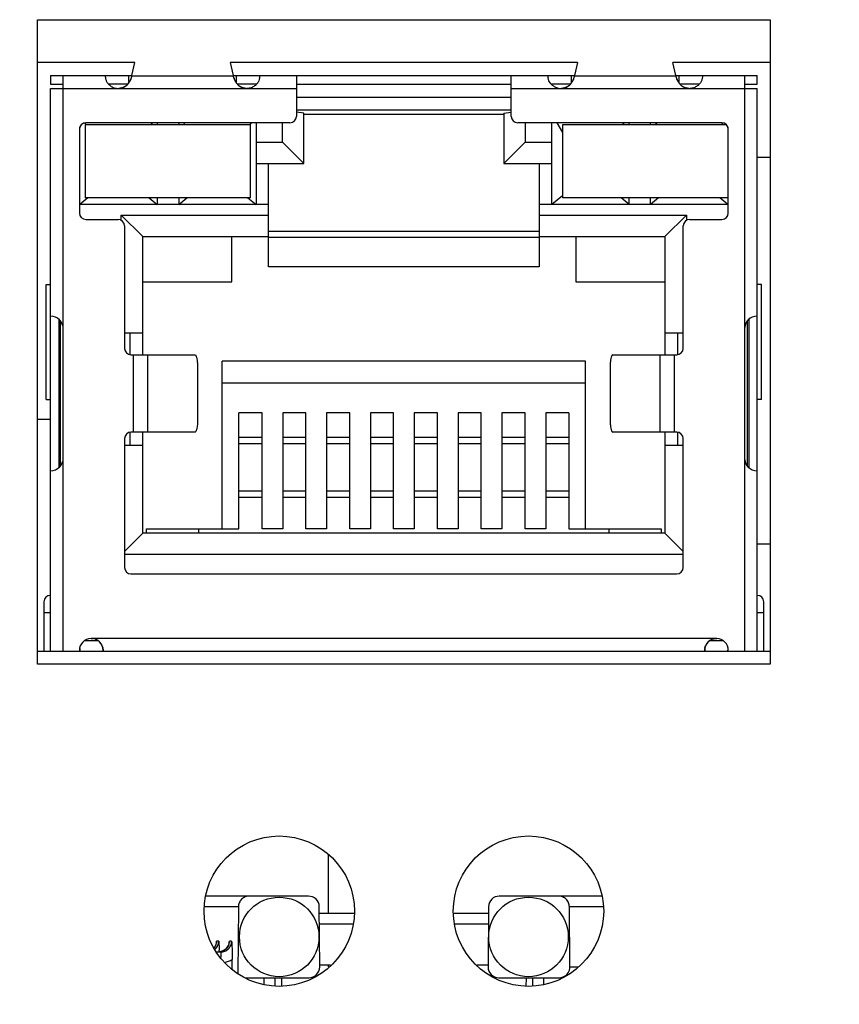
# Model space of a CAD drawing. Extents: x 879 to 1770, y -20 to 610.
# Tile 6 of 26: x 1236 to 1255, y 228 to 251. Entities that reach past the tile are written whole.
import ezdxf

# ---------------------------------------------------------------- set-up
doc = ezdxf.new("R2010")
doc.units = 0
doc.header["$LTSCALE"] = 2
doc.header["$MEASUREMENT"] = 0
doc.header["$PDMODE"] = 3
doc.layers.get('Defpoints').update_dxf_attribs({"linetype": 'CONTINUOUS'})
for name, color, linetype in [('145224712137DXF_CONTIN1144', 7, 'CONTINUOUS'), ('3347099401_HDXF_CONTIN1159', 7, 'CONTINUOUS'), ('3991138000_PDXF_CONTIN1142', 7, 'CONTINUOUS'), ('FORM', 7, 'CONTINUOUS'), ('LED1-5_DXF_CONTINUOUS_LINE', 7, 'CONTINUOUS'), ('MT-SDPL003_DXF_CONTINU1152', 7, 'CONTINUOUS'), ('PCB-GIGA_DXF_CONTINUOU1156', 7, 'CONTINUOUS'), ('PW-XRJM-4PORDXF_CONTIN1154', 7, 'CONTINUOUS'), ('RJM_1PORT___DXF_CONTIN1146', 7, 'CONTINUOUS'), ('RJM_1PORT__DDXF_CONTIN1147', 7, 'CONTINUOUS')]:
    doc.layers.add(name, color=color, linetype=linetype)
doc.styles.get("Standard").update_dxf_attribs({"font": 'txt.shx', "width": 0.75, "oblique": 15})
doc.dimstyles.get("Standard").update_dxf_attribs({"dimtxt": 0.18, "dimasz": 0.18, "dimexe": 0.18, "dimexo": 0.0625, "dimgap": 0.09, "dimtad": 0, "dimtih": 1, "dimtoh": 1, "dimdec": 4, "dimzin": 0, "dimdsep": 46, "dimtxsty": 'Standard', "dimcen": 0.09, "dimadec": 0, "dimazin": 0, "dimtfac": 1, "dimtdec": 4, "dimtofl": 0, "dimtmove": 0, "dimatfit": 3, "dimfxl": 0, "dimtolj": 1, "dimtzin": 0, "dimarcsym": 0})

# ---------------------------------------------------------------- blocks, each defined once
blk = doc.blocks.new('*D8')
at = {"layer": 'Defpoints', "color": 0}
for p in [(1340.568, 243.907), (1195.268, 242.107), (1340.568, 134.69)]:
    blk.add_point(p, dxfattribs=at)
at = {"layer": 'FORM', "color": 0, "lineweight": -2}
for p, q in [((1340.568, 243.107), (1340.568, 133.89)), ((1195.268, 241.307), (1195.268, 133.89)), ((1198.268, 134.69), (1337.568, 134.69))]:
    blk.add_line(p, q, dxfattribs=at)
at = {"layer": 'FORM', "color": 0}
for points in [[(1198.268, 135.19), (1198.268, 134.19), (1195.268, 134.69)], [(1337.568, 135.19), (1337.568, 134.19), (1340.568, 134.69)]]:
    blk.add_solid(points, dxfattribs=at)
at = {"layer": 'FORM', "color": 0, "insert": (1267.918, 136.99), "char_height": 3, "attachment_point": 5}
blk.add_mtext('\\A1;145.30', dxfattribs=at)

msp = doc.modelspace()

# ---------------------------------------------------------------- linework, layer by layer
at = {"layer": '145224712137DXF_CONTIN1144', "color": 7, "linetype": 'Continuous'}
for p, q in [((1235.998, 241.507), (1236.298, 241.507)), ((1242.768, 230.007), (1242.768, 231.375)), ((1242.768, 228.759), (1242.768, 228.807))]:
    msp.add_line(p, q, dxfattribs=at)
at = {"layer": '3347099401_HDXF_CONTIN1159', "color": 7, "linetype": 'Continuous'}
for p, q in [((1252.748, 247.607), (1253.048, 247.607)), ((1252.748, 238.607), (1253.048, 238.607))]:
    msp.add_line(p, q, dxfattribs=at)
at = {"layer": '3991138000_PDXF_CONTIN1142', "color": 7, "linetype": 'Continuous'}
for p, q in [((1235.998, 235.807), (1235.998, 250.807)), ((1235.998, 250.807), (1253.048, 250.807)), ((1253.048, 250.807), (1253.048, 235.807)), ((1238.265, 249.807), (1235.998, 249.807)), ((1248.565, 249.807), (1240.482, 249.807)), ((1253.048, 249.807), (1250.782, 249.807)), ((1253.048, 235.807), (1235.998, 235.807))]:
    msp.add_line(p, q, dxfattribs=at)
for centre in [(1241.623, 230.057), (1247.423, 230.057)]:
    msp.add_circle(centre, 1.75, dxfattribs=at)
at = {"layer": 'LED1-5_DXF_CONTINUOUS_LINE', "color": 7, "linetype": 'Continuous'}
for p, q in [((1237.108, 248.357), (1237.108, 246.657)), ((1240.958, 248.357), (1237.108, 248.357)), ((1240.958, 246.657), (1240.958, 248.357)), ((1248.213, 248.357), (1248.213, 246.657)), ((1252.033, 248.357), (1248.213, 248.357)), ((1240.958, 246.657), (1237.108, 246.657)), ((1252.063, 246.657), (1248.213, 246.657))]:
    msp.add_line(p, q, dxfattribs=at)
at = {"layer": 'MT-SDPL003_DXF_CONTINU1152', "color": 7, "linetype": 'Continuous'}
for p, q in [((1242.304, 230.407), (1239.923, 230.407)), ((1249.125, 230.407), (1246.743, 230.407)), ((1240.673, 230.159), (1239.892, 230.159)), ((1240.673, 230.159), (1240.66, 228.603)), ((1242.566, 228.759), (1242.554, 230.159)), ((1246.493, 230.159), (1246.481, 228.759)), ((1249.152, 230.159), (1248.374, 230.159)), ((1248.386, 228.759), (1248.374, 230.159)), ((1242.555, 230.007), (1243.372, 230.007)), ((1245.694, 230.007), (1246.492, 230.007)), ((1243.327, 229.757), (1242.557, 229.757)), ((1246.49, 229.757), (1245.699, 229.757)), ((1240.141, 229.254), (1240.108, 229.206)), ((1240.162, 229.336), (1240.141, 229.254)), ((1240.162, 229.337), (1240.164, 229.355)), ((1240.216, 229.355), (1240.164, 229.355)), ((1240.461, 229.336), (1240.439, 229.254)), ((1240.461, 229.337), (1240.462, 229.355)), ((1240.515, 229.355), (1240.462, 229.355)), ((1240.174, 229.107), (1240.263, 229.107)), ((1240.263, 229.107), (1240.263, 228.975)), ((1240.526, 228.715), (1240.528, 228.933)), ((1242.566, 228.807), (1242.819, 228.807)), ((1246.218, 228.807), (1246.481, 228.807)), ((1248.386, 228.759), (1248.569, 228.759)), ((1240.845, 228.507), (1242.316, 228.507)), ((1241.273, 228.356), (1241.273, 228.507)), ((1241.523, 228.507), (1241.523, 228.321)), ((1241.673, 228.507), (1241.675, 228.307)), ((1246.731, 228.507), (1248.135, 228.507)), ((1247.372, 228.307), (1247.374, 228.507)), ((1247.523, 228.322), (1247.523, 228.507)), ((1247.773, 228.507), (1247.773, 228.361))]:
    msp.add_line(p, q, dxfattribs=at)
msp.add_lwpolyline([(1240.439, 229.254), (1240.39, 229.182), (1240.318, 229.131), (1240.233, 229.108)], dxfattribs=at)
for centre in [(1241.623, 229.457), (1247.423, 229.457)]:
    msp.add_circle(centre, 0.925, dxfattribs=at)
for centre, radius, start, end in [((1242.304, 230.157), 0.25, 0.5121, 90.0147), ((1246.743, 230.157), 0.25, 89.9853, 179.4879), ((1239.914, 229.358), 0.249, 321.931, 337.0731), ((1239.967, 229.357), 0.249, 314.6641, 359.4558), ((1239.915, 229.357), 0.249, 337.1365, 344.9037), ((1239.914, 229.357), 0.249, 344.8612, 359.4237), ((1240.213, 229.358), 0.25, 309.3006, 337.0517), ((1240.214, 229.357), 0.249, 337.1365, 344.9037), ((1240.213, 229.357), 0.249, 344.8612, 359.4237), ((1239.966, 229.358), 0.25, 311.5146, 314.7218), ((1235.179, 228.976), 5.051, 1.4861, 1.9337), ((1240.21, 229.364), 0.257, 281.6446, 285.9941), ((1240.211, 229.359), 0.251, 285.9654, 293.715), ((1240.211, 229.36), 0.253, 293.7396, 309.3118), ((1240.262, 229.361), 0.504, 279.8853, 301.8791), ((1242.316, 228.757), 0.25, 269.9849, 0.4882), ((1246.731, 228.757), 0.25, 179.5117, 270.0151), ((1248.136, 228.757), 0.25, 291.7653, 0.458), ((1248.135, 228.76), 0.253, 270.0681, 291.7419)]:
    msp.add_arc(centre, radius, start, end, dxfattribs=at)
for points, start_tangent, end_tangent in [([(1240.924, 230.407), (1240.83, 230.389), (1240.747, 230.334), (1240.692, 230.252), (1240.673, 230.159)], (-1, 0), (-0.008751, -0.999962)), ([(1248.374, 230.159), (1248.354, 230.254), (1248.299, 230.335), (1248.218, 230.388), (1248.123, 230.407)], (-0.008751, 0.999962), (-1, 0)), ([(1240.216, 229.355), (1240.222, 229.252), (1240.227, 229.146)], (0.065695, -0.99784), (0.033749, -0.99943)), ([(1240.263, 229.107), (1240.359, 229.126), (1240.441, 229.18), (1240.495, 229.26), (1240.515, 229.355)], (1, 0.000208), (0.008951, 0.99996)), ([(1240.515, 229.355), (1240.521, 229.252), (1240.526, 229.146), (1240.528, 229.038), (1240.528, 228.933)], (0.065695, -0.99784), (-0.008755, -0.999962))]:
    msp.add_spline(points, degree=3, dxfattribs=dict(at, start_tangent=start_tangent, end_tangent=end_tangent))
at = {"layer": 'PCB-GIGA_DXF_CONTINUOU1156', "color": 7, "linetype": 'Continuous'}
for p, q in [((1235.998, 236.107), (1236.298, 236.107)), ((1236.973, 236.107), (1237.523, 236.107)), ((1251.523, 236.107), (1252.073, 236.107)), ((1252.748, 236.107), (1253.048, 236.107))]:
    msp.add_line(p, q, dxfattribs=at)
at = {"layer": 'PW-XRJM-4PORDXF_CONTIN1154', "color": 7, "linetype": 'Continuous'}
for p, q in [((1239.748, 238.957), (1239.748, 238.857)), ((1249.298, 238.857), (1249.298, 238.957))]:
    msp.add_line(p, q, dxfattribs=at)
at = {"layer": 'RJM_1PORT___DXF_CONTIN1146', "color": 6, "linetype": 'Continuous'}
for p, q in [((1238.192, 249.505), (1238.265, 249.807)), ((1240.482, 249.807), (1240.554, 249.505)), ((1248.565, 249.807), (1248.492, 249.505)), ((1250.854, 249.505), (1250.782, 249.807)), ((1236.298, 249.507), (1236.298, 249.307)), ((1236.298, 249.507), (1238.192, 249.507)), ((1236.598, 236.107), (1236.598, 249.507)), ((1237.573, 249.503), (1237.573, 249.506)), ((1237.573, 249.503), (1237.573, 249.499)), ((1237.574, 249.49), (1237.573, 249.498)), ((1238.123, 249.337), (1238.123, 249.507)), ((1240.558, 249.493), (1238.189, 249.493)), ((1240.554, 249.507), (1248.492, 249.507)), ((1240.623, 249.507), (1240.623, 249.338)), ((1241.173, 249.507), (1241.173, 249.503)), ((1242.023, 249.507), (1242.023, 248.557)), ((1247.023, 248.557), (1247.023, 249.507)), ((1247.873, 249.503), (1247.873, 249.507)), ((1247.873, 249.507), (1247.873, 249.507)), ((1247.873, 249.503), (1247.873, 249.498)), ((1248.423, 249.337), (1248.423, 249.507)), ((1250.858, 249.493), (1248.489, 249.493)), ((1250.854, 249.507), (1252.748, 249.507)), ((1250.923, 249.507), (1250.923, 249.338)), ((1251.473, 249.507), (1251.473, 249.503)), ((1252.448, 249.507), (1252.448, 236.107)), ((1252.748, 249.307), (1252.748, 249.507)), ((1236.298, 249.307), (1236.598, 249.307)), ((1236.298, 236.107), (1236.298, 249.207)), ((1236.298, 249.207), (1237.874, 249.207)), ((1237.874, 249.207), (1240.872, 249.207)), ((1240.873, 249.207), (1242.023, 249.207)), ((1242.023, 249.307), (1247.023, 249.307)), ((1247.023, 249.207), (1248.174, 249.207)), ((1248.174, 249.207), (1251.172, 249.207)), ((1251.173, 249.207), (1252.748, 249.207)), ((1252.448, 249.307), (1252.748, 249.307)), ((1252.748, 236.107), (1252.748, 249.207)), ((1236.973, 248.257), (1236.973, 246.307)), ((1241.873, 248.407), (1237.123, 248.407)), ((1251.923, 248.407), (1247.173, 248.407)), ((1252.073, 246.307), (1252.073, 248.257)), ((1237.123, 246.157), (1237.873, 246.157)), ((1251.173, 246.157), (1251.923, 246.157)), ((1238.023, 246.007), (1238.023, 243.157)), ((1251.023, 243.157), (1251.023, 246.007)), ((1241.373, 245.887), (1247.673, 245.887)), ((1247.673, 245.737), (1241.373, 245.737)), ((1236.198, 241.967), (1236.198, 244.647)), ((1236.198, 244.647), (1236.298, 244.647)), ((1252.848, 244.647), (1252.748, 244.647)), ((1252.848, 241.967), (1252.848, 244.647)), ((1236.498, 240.387), (1236.498, 243.831)), ((1236.524, 243.803), (1236.524, 240.41)), ((1252.523, 240.41), (1252.523, 243.804)), ((1252.548, 243.827), (1252.548, 240.383)), ((1238.173, 243.007), (1239.663, 243.007)), ((1238.223, 243.007), (1238.223, 241.207)), ((1238.566, 241.207), (1238.566, 243.007)), ((1249.383, 243.007), (1250.873, 243.007)), ((1250.48, 243.007), (1250.48, 241.207)), ((1250.823, 241.207), (1250.823, 243.007)), ((1239.723, 242.707), (1239.723, 241.507)), ((1249.323, 242.707), (1249.323, 241.507)), ((1236.198, 241.967), (1236.298, 241.967)), ((1252.848, 241.967), (1252.748, 241.967)), ((1239.663, 241.207), (1238.173, 241.207)), ((1250.873, 241.207), (1249.383, 241.207)), ((1238.023, 241.057), (1238.023, 238.057)), ((1240.683, 241.087), (1241.223, 241.087)), ((1241.223, 240.937), (1240.683, 240.937)), ((1241.703, 241.087), (1242.243, 241.087)), ((1242.243, 240.937), (1241.703, 240.937)), ((1242.723, 241.087), (1243.263, 241.087)), ((1243.263, 240.937), (1242.723, 240.937)), ((1243.743, 241.087), (1244.283, 241.087)), ((1244.283, 240.937), (1243.743, 240.937)), ((1244.763, 241.087), (1245.303, 241.087)), ((1245.303, 240.937), (1244.763, 240.937)), ((1245.783, 241.087), (1246.323, 241.087)), ((1246.323, 240.937), (1245.783, 240.937)), ((1246.803, 241.087), (1247.343, 241.087)), ((1247.343, 240.937), (1246.803, 240.937)), ((1247.823, 241.087), (1248.363, 241.087)), ((1248.363, 240.937), (1247.823, 240.937)), ((1251.023, 238.057), (1251.023, 241.057)), ((1240.683, 239.837), (1241.223, 239.837)), ((1241.703, 239.837), (1242.243, 239.837)), ((1242.723, 239.837), (1243.263, 239.837)), ((1243.743, 239.837), (1244.283, 239.837)), ((1244.763, 239.837), (1245.303, 239.837)), ((1245.783, 239.837), (1246.323, 239.837)), ((1246.803, 239.837), (1247.343, 239.837)), ((1247.823, 239.837), (1248.363, 239.837)), ((1241.223, 239.687), (1240.683, 239.687)), ((1242.243, 239.687), (1241.703, 239.687)), ((1243.263, 239.687), (1242.723, 239.687)), ((1244.283, 239.687), (1243.743, 239.687)), ((1245.303, 239.687), (1244.763, 239.687)), ((1246.323, 239.687), (1245.783, 239.687)), ((1247.343, 239.687), (1246.803, 239.687)), ((1248.363, 239.687), (1247.823, 239.687)), ((1238.173, 237.907), (1250.873, 237.907)), ((1236.148, 237.257), (1236.148, 236.107)), ((1252.898, 236.107), (1252.898, 237.257)), ((1236.148, 237.007), (1236.298, 237.007)), ((1252.748, 237.007), (1252.898, 237.007)), ((1251.803, 236.407), (1237.243, 236.407)), ((1236.298, 236.107), (1236.973, 236.107)), ((1236.973, 236.127), (1236.973, 236.107)), ((1237.523, 236.107), (1237.523, 236.127)), ((1237.523, 236.107), (1251.523, 236.107)), ((1251.523, 236.124), (1251.523, 236.107)), ((1252.073, 236.107), (1252.073, 236.127)), ((1252.073, 236.107), (1252.748, 236.107))]:
    msp.add_line(p, q, dxfattribs=at)
at = {"layer": 'RJM_1PORT___DXF_CONTIN1146', "color": 2, "linetype": 'Continuous'}
for p, q in [((1240.568, 249.455), (1240.558, 249.493)), ((1250.868, 249.455), (1250.858, 249.493)), ((1237.874, 249.207), (1237.874, 249.207)), ((1240.873, 249.207), (1240.872, 249.207)), ((1248.174, 249.207), (1248.174, 249.207)), ((1251.172, 249.207), (1251.173, 249.207))]:
    msp.add_line(p, q, dxfattribs=at)
at = {"layer": 'RJM_1PORT___DXF_CONTIN1146', "color": 6, "linetype": 'Continuous'}
for centre, radius, start, end in [((1237.496, 249.506), 0.0771, 359.9884, 0.6697), ((1237.787, 249.504), 0.214, 181.3737, 181.6785), ((1237.882, 249.509), 0.309, 183.6358, 187.2577), ((1237.878, 249.509), 0.304, 187.2218, 191.9945), ((1237.88, 249.51), 0.307, 192.0595, 197.5954), ((1237.885, 249.511), 0.312, 197.5309, 203.4699), ((1237.863, 249.501), 0.288, 203.4411, 210.3185), ((1240.865, 249.509), 0.309, 347.8582, 356.3516), ((1241.021, 249.503), 0.153, 358.6989, 359.9512), ((1240.965, 249.504), 0.209, 358.4186, 358.752), ((1240.938, 249.505), 0.236, 356.3654, 358.3816), ((1248.084, 249.504), 0.211, 181.6915, 182.4021), ((1248.122, 249.506), 0.248, 182.4267, 183.626), ((1248.18, 249.509), 0.307, 183.6211, 192.0237), ((1251.297, 249.503), 0.176, 358.3287, 359.924), ((1251.246, 249.505), 0.228, 356.3013, 358.3145), ((1237.874, 249.51), 0.303, 251.3928, 269.9898), ((1248.178, 249.511), 0.306, 214.7534, 216.5198), ((1248.173, 249.508), 0.301, 259.2573, 270.0236), ((1241.873, 248.557), 0.15, 270, 360), ((1247.173, 248.557), 0.15, 180, 270), ((1237.123, 248.257), 0.15, 90, 180), ((1251.923, 248.257), 0.15, 360, 90), ((1237.123, 246.307), 0.15, 180, 270), ((1237.873, 246.007), 0.15, 0, 90), ((1251.173, 246.007), 0.15, 90, 180), ((1251.923, 246.307), 0.15, 270, 360), ((1236.298, 243.607), 0.3, 0, 90), ((1252.748, 243.607), 0.3, 90, 180), ((1238.173, 243.157), 0.15, 180, 270), ((1250.873, 243.157), 0.15, 270, 0), ((1238.173, 241.057), 0.15, 90, 180), ((1250.873, 241.057), 0.15, 360, 90), ((1236.298, 240.607), 0.3, 270, 0), ((1252.748, 240.607), 0.3, 180, 270), ((1238.173, 238.057), 0.15, 180, 270), ((1250.873, 238.057), 0.15, 270, 0), ((1236.298, 237.257), 0.15, 90, 180), ((1252.748, 237.257), 0.15, 360, 90), ((1237.253, 236.127), 0.28, 92.0467, 180), ((1251.793, 236.127), 0.28, 360, 87.9533), ((1237.243, 236.127), 0.28, 359.4164, 0), ((1251.803, 236.127), 0.28, 180, 180.5817)]:
    msp.add_arc(centre, radius, start, end, dxfattribs=at)
at = {"layer": 'RJM_1PORT___DXF_CONTIN1146', "color": 2, "linetype": 'Continuous'}
for centre, radius, start, end in [((1237.849, 249.535), 0.338, 322.8628, 331.2518), ((1237.854, 249.532), 0.333, 322.7754, 331.2998), ((1237.836, 249.543), 0.354, 331.1935, 335.036), ((1237.859, 249.529), 0.327, 331.3088, 335.4636), ((1237.344, 249.717), 0.876, 341.3986, 342.3967), ((1237.733, 249.581), 0.464, 341.9371, 343.821), ((1241.477, 249.739), 0.952, 197.3678, 198.3207), ((1241.017, 249.582), 0.467, 195.8341, 197.7784), ((1240.915, 249.545), 0.358, 204.193, 208.0946), ((1240.888, 249.53), 0.328, 203.7324, 207.9921), ((1240.899, 249.536), 0.34, 208.0404, 215.8442), ((1240.894, 249.533), 0.334, 208.0049, 215.9488), ((1248.149, 249.535), 0.338, 322.9032, 331.2792), ((1248.154, 249.532), 0.333, 322.8159, 331.3275), ((1248.136, 249.543), 0.354, 331.221, 335.0574), ((1248.159, 249.529), 0.327, 331.3364, 335.4845), ((1247.643, 249.717), 0.877, 341.4087, 342.4049), ((1248.032, 249.581), 0.464, 341.9468, 343.8274), ((1251.777, 249.739), 0.953, 197.3604, 198.3112), ((1251.317, 249.582), 0.467, 195.8292, 197.7692), ((1251.215, 249.545), 0.358, 204.1739, 208.0689), ((1251.188, 249.53), 0.328, 203.714, 207.9663), ((1251.199, 249.536), 0.34, 208.0148, 215.8067), ((1251.194, 249.533), 0.334, 207.979, 215.911), ((1237.871, 249.543), 0.336, 270.5346, 273.2058), ((1237.874, 249.506), 0.299, 270.0017, 272.9359), ((1237.874, 249.507), 0.3, 272.9305, 288.5219), ((1237.879, 249.499), 0.291, 285.6465, 288.0182), ((1237.874, 249.509), 0.302, 288.518, 296.1255), ((1237.872, 249.513), 0.307, 296.1487, 306.0689), ((1237.869, 249.518), 0.312, 301.8273, 311.3494), ((1237.869, 249.516), 0.31, 306.071, 308.8211), ((1237.862, 249.524), 0.321, 308.856, 317.7644), ((1237.865, 249.522), 0.318, 311.3705, 317.7443), ((1237.858, 249.529), 0.328, 317.7363, 322.8601), ((1237.855, 249.531), 0.331, 317.7336, 321.3103), ((1237.853, 249.533), 0.334, 321.3062, 322.7827), ((1240.896, 249.534), 0.337, 215.9382, 217.6388), ((1240.89, 249.529), 0.329, 215.8443, 221.6891), ((1240.894, 249.533), 0.334, 217.6325, 221.6782), ((1240.885, 249.525), 0.322, 221.6489, 230.1873), ((1240.882, 249.522), 0.318, 221.6852, 227.9176), ((1240.878, 249.518), 0.313, 227.9384, 230.3961), ((1240.878, 249.519), 0.313, 230.3931, 237.6089), ((1240.878, 249.516), 0.311, 230.2222, 232.9043), ((1240.875, 249.513), 0.307, 232.9059, 237.5555), ((1240.875, 249.514), 0.307, 237.6018, 243.8078), ((1240.873, 249.509), 0.302, 243.8417, 250.6142), ((1240.873, 249.508), 0.301, 250.6153, 251.4275), ((1240.868, 249.499), 0.291, 251.4473, 254.4707), ((1240.872, 249.507), 0.3, 251.4268, 267.0627), ((1240.877, 249.549), 0.342, 266.718, 269.3399), ((1240.872, 249.506), 0.299, 267.0641, 269.9983), ((1248.171, 249.543), 0.336, 270.6431, 273.2172), ((1248.174, 249.506), 0.299, 270.0017, 272.9359), ((1248.174, 249.507), 0.3, 272.9303, 288.613), ((1248.178, 249.499), 0.291, 285.6433, 288.1061), ((1248.174, 249.509), 0.302, 288.609, 296.2044), ((1248.172, 249.513), 0.307, 296.2276, 306.1335), ((1248.169, 249.518), 0.312, 301.8984, 311.4072), ((1248.169, 249.516), 0.31, 306.1355, 308.8819), ((1248.162, 249.524), 0.321, 308.9166, 317.8093), ((1248.165, 249.522), 0.318, 311.4283, 317.7895), ((1248.158, 249.529), 0.328, 317.7816, 322.9005), ((1248.155, 249.531), 0.331, 317.7786, 321.3512), ((1248.153, 249.533), 0.334, 321.3471, 322.8231), ((1251.196, 249.534), 0.337, 215.9005, 217.5994), ((1251.19, 249.529), 0.329, 215.8068, 221.643), ((1251.194, 249.533), 0.334, 217.5931, 221.6324), ((1251.185, 249.525), 0.322, 221.6033, 230.1278), ((1251.182, 249.522), 0.318, 221.6391, 227.8605), ((1251.178, 249.518), 0.313, 227.8812, 230.336), ((1251.178, 249.516), 0.311, 230.1626, 232.841), ((1251.179, 249.519), 0.313, 230.333, 237.5377), ((1251.175, 249.513), 0.307, 232.8425, 237.4838), ((1251.175, 249.514), 0.307, 237.5307, 243.7277), ((1251.173, 249.509), 0.302, 243.7615, 250.5248), ((1251.173, 249.508), 0.301, 250.5259, 251.3398), ((1251.168, 249.499), 0.291, 251.3599, 254.4738), ((1251.172, 249.507), 0.3, 251.3391, 267.0628), ((1251.177, 249.549), 0.342, 266.7048, 269.2311), ((1251.172, 249.506), 0.299, 267.0641, 269.9983), ((1237.243, 236.127), 0.28, 0, 90), ((1237.238, 236.112), 0.296, 78.6703, 79.4507), ((1237.238, 236.109), 0.299, 76.729, 78.6744), ((1237.24, 236.117), 0.29, 68.4794, 76.7611), ((1237.243, 236.126), 0.281, 65.759, 68.4481), ((1237.244, 236.127), 0.28, 59.6815, 65.7603), ((1237.246, 236.13), 0.276, 52.917, 59.6897), ((1237.247, 236.132), 0.274, 50.0237, 52.8992), ((1237.243, 236.128), 0.28, 42.5805, 50.0098), ((1237.239, 236.124), 0.285, 34.9168, 42.5873), ((1237.247, 236.129), 0.276, 26.1664, 34.9518), ((1251.803, 236.127), 0.28, 90, 180), ((1251.8, 236.129), 0.276, 144.4776, 154.5526), ((1251.806, 236.125), 0.284, 138.8058, 144.5194), ((1251.806, 236.125), 0.283, 129.503, 138.8135), ((1251.804, 236.127), 0.281, 127.1337, 129.4948), ((1251.803, 236.128), 0.279, 122.88, 127.1345), ((1237.26, 236.136), 0.261, 20.5001, 26.1393), ((1237.117, 236.096), 0.41, 10.4842, 12.9221), ((1251.924, 236.097), 0.404, 166.9406, 169.3758), ((1251.787, 236.136), 0.261, 154.5894, 158.7544)]:
    msp.add_arc(centre, radius, start, end, dxfattribs=at)
at = {"layer": 'RJM_1PORT___DXF_CONTIN1146', "color": 6, "linetype": 'Continuous'}
for points, start_tangent, end_tangent in [([(1237.614, 249.356), (1237.635, 249.325), (1237.662, 249.294), (1237.695, 249.266), (1237.734, 249.241), (1237.777, 249.223)], (0.505696, -0.862712), (0.947841, -0.318744)), ([(1238.192, 249.505), (1238.191, 249.501), (1238.191, 249.497), (1238.189, 249.493)], (-0.233849, -0.972273), (-0.271244, -0.962511)), ([(1240.558, 249.493), (1240.556, 249.497), (1240.556, 249.501), (1240.554, 249.505)], (-0.271244, 0.962511), (-0.233849, 0.972273)), ([(1241.167, 249.445), (1241.147, 249.384), (1241.114, 249.329)], (-0.210127, -0.977674), (-0.595539, -0.803326)), ([(1247.927, 249.337), (1247.899, 249.385), (1247.88, 249.445)], (-0.570035, 0.82162), (-0.207896, 0.978151)), ([(1248.492, 249.505), (1248.491, 249.501), (1248.491, 249.497), (1248.489, 249.493)], (-0.233849, -0.972273), (-0.271244, -0.962511)), ([(1250.858, 249.493), (1250.856, 249.497), (1250.856, 249.501), (1250.854, 249.505)], (-0.271242, 0.962511), (-0.233849, 0.972273)), ([(1251.432, 249.355), (1251.411, 249.324), (1251.384, 249.294), (1251.351, 249.265), (1251.312, 249.241), (1251.269, 249.223)], (-0.506958, -0.861971), (-0.94824, -0.317556)), ([(1251.467, 249.446), (1251.459, 249.417), (1251.448, 249.386), (1251.432, 249.355)], (-0.207165, -0.978306), (-0.506958, -0.861971)), ([(1251.473, 249.49), (1251.471, 249.47), (1251.467, 249.446)], (-0.063195, -0.998001), (-0.207165, -0.978306)), ([(1240.969, 249.223), (1240.876, 249.207)], (-0.946717, -0.322068), (-1, -0.000001)), ([(1241.114, 249.329), (1241.11, 249.323), (1241.051, 249.265), (1240.969, 249.223)], (-0.595539, -0.803326), (-0.946717, -0.322068)), ([(1248.117, 249.212), (1248.057, 249.231), (1247.995, 249.266), (1247.938, 249.321), (1247.932, 249.329)], (-0.982353, 0.187037), (-0.59509, 0.803659)), ([(1251.269, 249.223), (1251.223, 249.211), (1251.176, 249.207)], (-0.94824, -0.317556), (-1, 0)), ([(1239.663, 243.007), (1239.682, 242.992), (1239.699, 242.95), (1239.712, 242.883), (1239.72, 242.799), (1239.723, 242.707)], (1, 0), (0, -1)), ([(1249.383, 243.007), (1249.365, 242.992), (1249.348, 242.95), (1249.335, 242.883), (1249.326, 242.799), (1249.323, 242.707)], (-1, 0), (0, -1)), ([(1239.723, 241.507), (1239.72, 241.414), (1239.712, 241.331), (1239.698, 241.264), (1239.682, 241.221), (1239.663, 241.207)], (0, -1), (-1, 0)), ([(1249.323, 241.507), (1249.326, 241.414), (1249.335, 241.331), (1249.348, 241.264), (1249.365, 241.221), (1249.383, 241.207)], (0, -1), (1, 0))]:
    msp.add_spline(points, degree=3, dxfattribs=dict(at, start_tangent=start_tangent, end_tangent=end_tangent))
at = {"layer": 'RJM_1PORT___DXF_CONTIN1146', "color": 2, "linetype": 'Continuous'}
for points, start_tangent, end_tangent in [([(1238.174, 249.437), (1238.156, 249.393)], (-0.319865, -0.947463), (-0.415434, -0.909624)), ([(1238.174, 249.437), (1238.158, 249.398), (1238.157, 249.393)], (-0.310286, -0.950643), (-0.42215, -0.906526)), ([(1238.189, 249.493), (1238.179, 249.453), (1238.178, 249.452)], (-0.254782, -0.966998), (-0.278864, -0.960331)), ([(1238.189, 249.493), (1238.178, 249.452)], (-0.183896, -0.982946), (-0.302417, -0.953176)), ([(1240.568, 249.455), (1240.558, 249.493)], (-0.29842, 0.954435), (-0.184471, 0.982838)), ([(1240.588, 249.398), (1240.586, 249.403), (1240.572, 249.439)], (-0.409948, 0.912109), (-0.305583, 0.952165)), ([(1240.588, 249.398), (1240.572, 249.439)], (-0.402726, 0.915321), (-0.315259, 0.949006)), ([(1248.474, 249.438), (1248.457, 249.394)], (-0.319696, -0.94752), (-0.415102, -0.909775)), ([(1248.474, 249.437), (1248.459, 249.398), (1248.457, 249.394)], (-0.310125, -0.950696), (-0.421811, -0.906684)), ([(1248.489, 249.493), (1248.479, 249.453), (1248.478, 249.452)], (-0.254821, -0.966988), (-0.278758, -0.960361)), ([(1248.489, 249.493), (1248.478, 249.452)], (-0.184035, -0.98292), (-0.302281, -0.953219)), ([(1250.868, 249.455), (1250.858, 249.493)], (-0.298296, 0.954473), (-0.184616, 0.982811)), ([(1250.888, 249.398), (1250.872, 249.44)], (-0.402432, 0.91545), (-0.315099, 0.949059)), ([(1250.888, 249.398), (1250.886, 249.403), (1250.872, 249.439)], (-0.409644, 0.912245), (-0.305431, 0.952214)), ([(1237.957, 249.219), (1237.89, 249.208)], (-0.962919, -0.269791), (-0.998431, -0.055987)), ([(1238.033, 249.252), (1237.968, 249.222)], (-0.849183, -0.528099), (-0.950929, -0.309408)), ([(1240.775, 249.223), (1240.711, 249.254)], (-0.947979, 0.318331), (-0.843943, 0.536433)), ([(1240.857, 249.208), (1240.79, 249.219)], (-0.998356, 0.057323), (-0.963451, 0.267886)), ([(1248.257, 249.219), (1248.19, 249.208)], (-0.962932, -0.269745), (-0.998421, -0.056182)), ([(1248.334, 249.253), (1248.269, 249.222)], (-0.848524, -0.529156), (-0.950451, -0.310874)), ([(1251.075, 249.223), (1251.01, 249.254)], (-0.94749, 0.319786), (-0.843272, 0.537488)), ([(1251.157, 249.208), (1251.09, 249.219)], (-0.998343, 0.057548), (-0.963463, 0.267843)), ([(1237.243, 236.407), (1237.293, 236.403)], (0.999651, 0.026423), (0.983105, -0.183042)), ([(1251.652, 236.363), (1251.712, 236.392)], (0.839833, 0.542845), (0.94751, 0.319727)), ([(1251.712, 236.392), (1251.803, 236.407)], (0.94751, 0.319727), (0.99976, 0.021889)), ([(1237.505, 236.227), (1237.517, 236.187)], (0.350483, -0.936569), (0.224293, -0.974522)), ([(1237.52, 236.17), (1237.523, 236.127)], (0.18156, -0.98338), (-0.078506, -0.996914)), ([(1251.523, 236.127), (1251.527, 236.172)], (-0.074892, 0.997192), (0.184362, 0.982858)), ([(1251.53, 236.189), (1251.543, 236.23)], (0.226987, 0.973898), (0.362375, 0.932032))]:
    msp.add_spline(points, degree=3, dxfattribs=dict(at, start_tangent=start_tangent, end_tangent=end_tangent))
at = {"layer": 'RJM_1PORT__DDXF_CONTIN1147', "color": 7, "linetype": 'Continuous'}
for p, q in [((1238.096, 249.307), (1237.651, 249.307)), ((1241.094, 249.307), (1240.65, 249.307)), ((1248.396, 249.307), (1247.953, 249.307)), ((1251.396, 249.307), (1250.95, 249.307)), ((1242.023, 249.007), (1247.023, 249.007)), ((1242.023, 248.707), (1247.023, 248.707)), ((1242.198, 248.632), (1242.023, 248.658)), ((1242.198, 247.457), (1242.198, 248.632)), ((1242.198, 248.607), (1246.848, 248.607)), ((1246.848, 248.632), (1247.023, 248.658)), ((1246.848, 248.632), (1246.848, 247.457)), ((1236.983, 246.507), (1236.983, 248.308)), ((1237.13, 248.357), (1237.103, 248.403)), ((1238.666, 248.407), (1238.636, 248.357)), ((1238.783, 248.407), (1238.783, 248.357)), ((1239.283, 248.407), (1239.283, 248.357)), ((1239.43, 248.357), (1239.401, 248.407)), ((1240.966, 248.407), (1240.936, 248.357)), ((1241.083, 248.407), (1241.083, 246.507)), ((1241.698, 247.957), (1241.698, 248.407)), ((1247.348, 248.407), (1247.348, 247.957)), ((1247.963, 246.507), (1247.963, 248.407)), ((1248.081, 248.407), (1248.213, 248.182)), ((1249.616, 248.357), (1249.646, 248.407)), ((1249.763, 248.357), (1249.763, 248.407)), ((1250.263, 248.357), (1250.263, 248.407)), ((1250.381, 248.407), (1250.41, 248.357)), ((1251.943, 248.403), (1251.916, 248.357)), ((1252.063, 248.307), (1252.063, 246.507)), ((1241.083, 247.957), (1241.698, 247.957)), ((1242.198, 247.457), (1241.698, 247.957)), ((1246.848, 247.457), (1247.348, 247.957)), ((1247.348, 247.957), (1247.963, 247.957)), ((1241.083, 247.457), (1242.198, 247.457)), ((1241.373, 245.057), (1241.373, 247.457)), ((1246.848, 247.457), (1247.963, 247.457)), ((1247.673, 247.457), (1247.673, 245.057)), ((1237.171, 246.657), (1236.983, 246.507)), ((1238.596, 246.657), (1238.783, 246.507)), ((1238.783, 246.657), (1238.783, 246.507)), ((1239.283, 246.657), (1239.283, 246.507)), ((1239.283, 246.507), (1239.471, 246.657)), ((1240.896, 246.657), (1241.083, 246.507)), ((1248.213, 246.707), (1247.963, 246.507)), ((1249.763, 246.507), (1249.576, 246.657)), ((1249.763, 246.507), (1249.763, 246.657)), ((1250.263, 246.507), (1250.263, 246.657)), ((1250.451, 246.657), (1250.263, 246.507)), ((1252.063, 246.507), (1251.876, 246.657)), ((1241.373, 246.507), (1236.983, 246.507)), ((1252.063, 246.507), (1247.673, 246.507)), ((1237.948, 246.134), (1237.948, 246.257)), ((1238.448, 245.757), (1237.948, 246.257)), ((1237.948, 246.257), (1241.373, 246.257)), ((1247.673, 246.257), (1251.098, 246.257)), ((1250.598, 245.757), (1251.098, 246.257)), ((1251.098, 246.257), (1251.098, 246.134)), ((1238.448, 243.007), (1238.448, 245.757)), ((1238.448, 245.757), (1241.373, 245.757)), ((1240.523, 244.707), (1240.523, 245.757)), ((1247.673, 245.757), (1250.598, 245.757)), ((1248.523, 245.757), (1248.523, 244.707)), ((1250.598, 245.757), (1250.598, 243.007)), ((1247.673, 245.057), (1241.373, 245.057)), ((1238.448, 244.707), (1240.523, 244.707)), ((1248.523, 244.707), (1250.598, 244.707)), ((1238.448, 243.507), (1238.023, 243.507)), ((1238.148, 243.507), (1238.148, 243.012)), ((1251.023, 243.507), (1250.598, 243.507)), ((1250.898, 243.012), (1250.898, 243.507)), ((1240.293, 238.957), (1240.293, 242.857)), ((1248.753, 242.857), (1240.293, 242.857)), ((1248.753, 238.957), (1248.753, 242.857)), ((1240.293, 242.357), (1248.753, 242.357)), ((1240.683, 238.957), (1240.683, 241.657)), ((1241.223, 241.657), (1240.683, 241.657)), ((1241.223, 238.957), (1241.223, 241.657)), ((1241.703, 241.657), (1241.703, 238.957)), ((1242.243, 241.657), (1241.703, 241.657)), ((1242.243, 238.957), (1242.243, 241.657)), ((1242.723, 241.657), (1242.723, 238.957)), ((1243.263, 241.657), (1242.723, 241.657)), ((1243.263, 238.957), (1243.263, 241.657)), ((1243.743, 241.657), (1243.743, 238.957)), ((1244.283, 241.657), (1243.743, 241.657)), ((1244.283, 238.957), (1244.283, 241.657)), ((1244.763, 241.657), (1244.763, 238.957)), ((1245.303, 241.657), (1244.763, 241.657)), ((1245.303, 238.957), (1245.303, 241.657)), ((1245.783, 241.657), (1245.783, 238.957)), ((1246.323, 241.657), (1245.783, 241.657)), ((1246.323, 238.957), (1246.323, 241.657)), ((1246.803, 241.657), (1246.803, 238.957)), ((1247.343, 241.657), (1246.803, 241.657)), ((1247.343, 238.957), (1247.343, 241.657)), ((1247.823, 241.657), (1247.823, 238.957)), ((1248.363, 241.657), (1247.823, 241.657)), ((1248.363, 241.657), (1248.363, 238.957)), ((1238.148, 241.202), (1238.148, 240.907)), ((1238.448, 238.857), (1238.448, 241.207)), ((1250.598, 241.207), (1250.598, 238.857)), ((1250.898, 240.907), (1250.898, 241.202)), ((1238.023, 240.907), (1238.448, 240.907)), ((1250.598, 240.907), (1251.023, 240.907)), ((1238.448, 238.857), (1238.023, 238.432)), ((1250.598, 238.857), (1238.448, 238.857)), ((1238.533, 238.857), (1238.533, 238.957)), ((1238.533, 238.957), (1240.683, 238.957)), ((1241.703, 238.957), (1241.223, 238.957)), ((1242.723, 238.957), (1242.243, 238.957)), ((1243.743, 238.957), (1243.263, 238.957)), ((1244.763, 238.957), (1244.283, 238.957)), ((1245.783, 238.957), (1245.303, 238.957)), ((1246.803, 238.957), (1246.323, 238.957)), ((1247.823, 238.957), (1247.343, 238.957)), ((1248.363, 238.957), (1250.513, 238.957)), ((1250.513, 238.957), (1250.513, 238.857)), ((1250.598, 238.857), (1251.023, 238.432)), ((1251.023, 238.357), (1238.023, 238.357)), ((1237.097, 236.357), (1237.401, 236.357)), ((1251.648, 236.357), (1251.95, 236.357)), ((1236.98, 236.169), (1236.984, 236.107)), ((1252.062, 236.107), (1252.067, 236.169))]:
    msp.add_line(p, q, dxfattribs=at)

# ---------------------------------------------------------------- dimensions: what is measured, and where the dimension line sits
at = {"layer": 'FORM', "color": 2}
dim = msp.add_linear_dim(base=(1340.568, 134.69), p1=(1195.268, 242.107), p2=(1340.568, 243.907), dimstyle='Standard', override={"dimtxt": 3, "dimasz": 3, "dimexe": 0.8, "dimexo": 0.8, "dimgap": 0.8, "dimtad": 1, "dimtih": 0, "dimtoh": 0, "dimdec": 2, "dimcen": -0.8, "dimtix": 1, "dimtofl": 1}, dxfattribs=at)
dim.commit()
dim.dimension.update_dxf_attribs({"geometry": '*D8', "text_midpoint": (1267.918, 136.99)})

doc.saveas('drawing.dxf')
